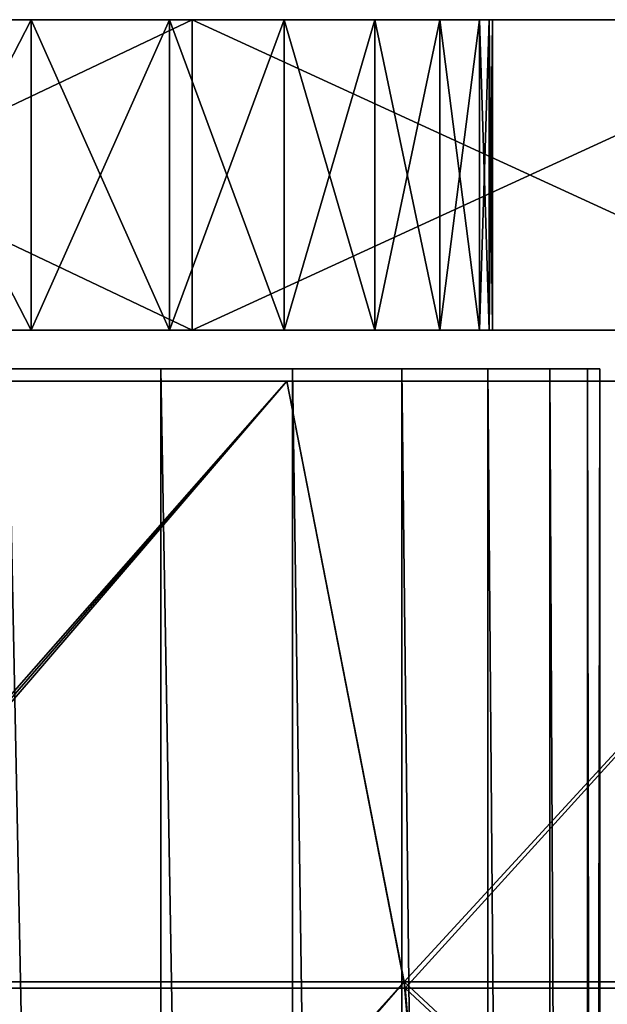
# Model space of a CAD drawing. Header units: millimetres. Extents: x -101 to 102, y -40 to 284.
# Tile 31 of 183: x -71.64 to -67.85, y 46.55 to 52.9. Entities that reach past the tile are written whole.
import ezdxf

# ---------------------------------------------------------------- set-up
doc = ezdxf.new("R2010")
doc.units = ezdxf.units.MM
doc.header["$LTSCALE"] = 65.185185
for name, color, linetype in [('129', 7, 'CONTINUOUS'), ('130', 7, 'CONTINUOUS'), ('133', 7, 'CONTINUOUS'), ('151', 7, 'CONTINUOUS'), ('152', 7, 'CONTINUOUS'), ('153', 7, 'CONTINUOUS'), ('156', 7, 'CONTINUOUS'), ('158', 7, 'CONTINUOUS')]:
    doc.layers.add(name, color=color, linetype=linetype)

msp = doc.modelspace()

# ---------------------------------------------------------------- linework, layer by layer
at = {"layer": '129', "color": 7, "linetype": 'Continuous'}
for points in [[(-74.0733, 50.5698, -41.2162), (-69.9151, 50.5698, -44.6119), (-73.2872, 46.7381, -40.3291), (-74.0733, 50.5698, -41.2162)], [(-69.9151, 50.5698, -44.6119), (-73.28, 46.6992, -40.3209), (-73.2872, 46.7381, -40.3291), (-69.9151, 50.5698, -44.6119)], [(-69.1599, 46.6992, -43.6841), (-73.28, 46.6992, -40.3209), (-69.9151, 50.5698, -44.6119), (-69.1599, 46.6992, -43.6841)], [(-65.5989, 50.5699, -47.8097), (-69.1599, 46.6992, -43.6841), (-69.9151, 50.5698, -44.6119), (-65.5989, 50.5699, -47.8097)], [(-64.8857, 46.6992, -46.8491), (-69.1599, 46.6992, -43.6841), (-65.5989, 50.5699, -47.8097), (-64.8857, 46.6992, -46.8491)], [(-73.28, 46.6992, -40.3209), (-69.1599, 46.6992, -43.6841), (-72.6382, 42.8479, -39.5962), (-73.28, 46.6992, -40.3209)], [(-69.1599, 46.6992, -43.6841), (-72.6201, 42.7255, -39.5759), (-72.6382, 42.8479, -39.5962), (-69.1599, 46.6992, -43.6841)], [(-68.8235, 42.7256, -42.6845), (-72.6201, 42.7255, -39.5759), (-69.1599, 46.6992, -43.6841), (-68.8235, 42.7256, -42.6845)], [(-64.8939, 42.7256, -45.6233), (-68.8235, 42.7256, -42.6845), (-69.1599, 46.6992, -43.6841), (-64.8939, 42.7256, -45.6233)], [(-64.8857, 46.6992, -46.8491), (-64.8939, 42.7256, -45.6233), (-69.1599, 46.6992, -43.6841), (-64.8857, 46.6992, -46.8491)]]:
    msp.add_3dface(points, dxfattribs=at)
at = {"layer": '130', "color": 7, "linetype": 'Continuous'}
for points in [[(-70.7355, 2.25, -9.8732), (-71.7107, 50.65, -11.2817), (-71.7233, 2.25, -11.2982), (-70.7355, 2.25, -9.8732)], [(-71.7233, 2.25, 11.2982), (-71.7107, 50.65, 11.2817), (-70.7355, 2.25, 9.8732), (-71.7233, 2.25, 11.2982)], [(-70.726, 50.65, -9.8581), (-71.7107, 50.65, -11.2817), (-70.7355, 2.25, -9.8732), (-70.726, 50.65, -9.8581)], [(-71.7107, 50.65, 11.2817), (-70.726, 50.65, 9.8581), (-70.7355, 2.25, 9.8732), (-71.7107, 50.65, 11.2817)], [(-69.8846, 2.25, -8.3623), (-70.726, 50.65, -9.8581), (-70.7355, 2.25, -9.8732), (-69.8846, 2.25, -8.3623)], [(-70.7355, 2.25, 9.8732), (-70.726, 50.65, 9.8581), (-69.8846, 2.25, 8.3623), (-70.7355, 2.25, 9.8732)], [(-69.8779, 50.65, -8.3491), (-70.726, 50.65, -9.8581), (-69.8846, 2.25, -8.3623), (-69.8779, 50.65, -8.3491)], [(-70.726, 50.65, 9.8581), (-69.8779, 50.65, 8.3491), (-69.8846, 2.25, 8.3623), (-70.726, 50.65, 9.8581)], [(-69.1781, 2.25, -6.7787), (-69.8779, 50.65, -8.3491), (-69.8846, 2.25, -8.3623), (-69.1781, 2.25, -6.7787)], [(-69.8846, 2.25, 8.3623), (-69.8779, 50.65, 8.3491), (-69.1781, 2.25, 6.7787), (-69.8846, 2.25, 8.3623)], [(-69.1738, 50.65, -6.7677), (-69.8779, 50.65, -8.3491), (-69.1781, 2.25, -6.7787), (-69.1738, 50.65, -6.7677)], [(-69.8779, 50.65, 8.3491), (-69.1738, 50.65, 6.7677), (-69.1781, 2.25, 6.7787), (-69.8779, 50.65, 8.3491)], [(-68.6221, 2.25, -5.1362), (-69.1738, 50.65, -6.7677), (-69.1781, 2.25, -6.7787), (-68.6221, 2.25, -5.1362)], [(-69.1781, 2.25, 6.7787), (-69.1738, 50.65, 6.7677), (-68.6221, 2.25, 5.1362), (-69.1781, 2.25, 6.7787)], [(-68.6197, 50.65, -5.1277), (-69.1738, 50.65, -6.7677), (-68.6221, 2.25, -5.1362), (-68.6197, 50.65, -5.1277)], [(-69.1738, 50.65, 6.7677), (-68.6197, 50.65, 5.1277), (-68.6221, 2.25, 5.1362), (-69.1738, 50.65, 6.7677)], [(-68.2215, 2.25, -3.4491), (-68.6197, 50.65, -5.1277), (-68.6221, 2.25, -5.1362), (-68.2215, 2.25, -3.4491)], [(-68.6221, 2.25, 5.1362), (-68.6197, 50.65, 5.1277), (-68.2215, 2.25, 3.4491), (-68.6221, 2.25, 5.1362)], [(-68.2204, 50.65, -3.4433), (-68.6197, 50.65, -5.1277), (-68.2215, 2.25, -3.4491), (-68.2204, 50.65, -3.4433)], [(-68.6197, 50.65, 5.1277), (-68.2204, 50.65, 3.4433), (-68.2215, 2.25, 3.4491), (-68.6197, 50.65, 5.1277)], [(-67.9797, 2.25, -1.7321), (-68.2204, 50.65, -3.4433), (-68.2215, 2.25, -3.4491), (-67.9797, 2.25, -1.7321)], [(-68.2215, 2.25, 3.4491), (-68.2204, 50.65, 3.4433), (-67.9797, 2.25, 1.7321), (-68.2215, 2.25, 3.4491)], [(-67.9795, 50.65, -1.7291), (-68.2204, 50.65, -3.4433), (-67.9797, 2.25, -1.7321), (-67.9795, 50.65, -1.7291)], [(-68.2204, 50.65, 3.4433), (-67.9795, 50.65, 1.7291), (-67.9797, 2.25, 1.7321), (-68.2204, 50.65, 3.4433)], [(-67.8989, 2.25, 0), (-67.9795, 50.65, -1.7291), (-67.9797, 2.25, -1.7321), (-67.8989, 2.25, 0)], [(-67.9795, 50.65, 1.7291), (-67.8989, 50.65, 0), (-67.9797, 2.25, 1.7321), (-67.9795, 50.65, 1.7291)], [(-67.9797, 2.25, 1.7321), (-67.8989, 50.65, 0), (-67.8989, 2.25, 0), (-67.9797, 2.25, 1.7321)], [(-67.8989, 50.65, 0), (-67.9795, 50.65, -1.7291), (-67.8989, 2.25, 0), (-67.8989, 50.65, 0)]]:
    msp.add_3dface(points, dxfattribs=at)
at = {"layer": '133', "color": 7, "linetype": 'Continuous'}
for points in [[(-69.9151, 50.5698, 44.6119), (-74.0733, 50.5698, 41.2162), (-73.2872, 46.7381, 40.3291), (-69.9151, 50.5698, 44.6119)], [(-73.2727, 46.6598, 40.3127), (-69.9151, 50.5698, 44.6119), (-73.2872, 46.7381, 40.3291), (-73.2727, 46.6598, 40.3127)], [(-69.153, 46.6598, 43.6755), (-69.9151, 50.5698, 44.6119), (-73.2727, 46.6598, 40.3127), (-69.153, 46.6598, 43.6755)], [(-65.5989, 50.5699, 47.8097), (-69.9151, 50.5698, 44.6119), (-69.153, 46.6598, 43.6755), (-65.5989, 50.5699, 47.8097)], [(-64.8793, 46.6598, 46.8402), (-65.5989, 50.5699, 47.8097), (-69.153, 46.6598, 43.6755), (-64.8793, 46.6598, 46.8402)], [(-69.153, 46.6598, 43.6755), (-73.2727, 46.6598, 40.3127), (-68.8183, 42.6857, 42.6773), (-69.153, 46.6598, 43.6755)], [(-73.2727, 46.6598, 40.3127), (-72.6382, 42.8479, 39.5962), (-68.8183, 42.6857, 42.6773), (-73.2727, 46.6598, 40.3127)], [(-64.8793, 46.6598, 46.8402), (-69.153, 46.6598, 43.6755), (-64.8894, 42.6857, 45.6157), (-64.8793, 46.6598, 46.8402)], [(-64.8894, 42.6857, 45.6157), (-69.153, 46.6598, 43.6755), (-68.8183, 42.6857, 42.6773), (-64.8894, 42.6857, 45.6157)]]:
    msp.add_3dface(points, dxfattribs=at)
at = {"layer": '151', "color": 7, "linetype": 'Continuous'}
for points in [[(-70.5254, 50.9, -45.4038), (-73.7525, 50.9, -12.6924), (-74.7325, 50.9, -41.9682), (-70.5254, 50.9, -45.4038)], [(-71.5612, 50.9, 9.7525), (-70.6714, 50.9, 8.254), (-74.7325, 50.9, 41.7272), (-71.5612, 50.9, 9.7525)], [(-74.7325, 50.9, 41.7272), (-70.6714, 50.9, 8.254), (-70.5254, 50.9, 45.1627), (-74.7325, 50.9, 41.7272)], [(-72.5931, 50.9, 11.1574), (-71.5612, 50.9, 9.7525), (-74.7325, 50.9, 41.7272), (-72.5931, 50.9, 11.1574)], [(-72.5931, 50.9, -11.3984), (-73.7525, 50.9, -12.6924), (-70.5254, 50.9, -45.4038), (-72.5931, 50.9, -11.3984)], [(-71.5612, 50.9, -9.9935), (-72.5931, 50.9, -11.3984), (-70.5254, 50.9, -45.4038), (-71.5612, 50.9, -9.9935)], [(-70.6714, 50.9, -8.495), (-71.5612, 50.9, -9.9935), (-70.5254, 50.9, -45.4038), (-70.6714, 50.9, -8.495)], [(-69.9323, 50.9, -6.919), (-70.6714, 50.9, -8.495), (-70.5254, 50.9, -45.4038), (-69.9323, 50.9, -6.919)], [(-70.6714, 50.9, 8.254), (-69.9323, 50.9, 6.678), (-70.5254, 50.9, 45.1627), (-70.6714, 50.9, 8.254)], [(-66.1721, 50.9, -48.6291), (-69.9323, 50.9, -6.919), (-70.5254, 50.9, -45.4038), (-66.1721, 50.9, -48.6291)], [(-68.675, 50.9, 1.6211), (-68.6113, 50.9, 0.7503), (-70.5254, 50.9, 45.1627), (-68.675, 50.9, 1.6211)], [(-70.5254, 50.9, 45.1627), (-68.6113, 50.9, 0.7503), (-66.1721, 50.9, -48.6291), (-70.5254, 50.9, 45.1627)], [(-68.9287, 50.9, 3.3438), (-68.675, 50.9, 1.6211), (-70.5254, 50.9, 45.1627), (-68.9287, 50.9, 3.3438)], [(-69.3491, 50.9, 5.0355), (-68.9287, 50.9, 3.3438), (-70.5254, 50.9, 45.1627), (-69.3491, 50.9, 5.0355)], [(-69.9323, 50.9, 6.678), (-69.3491, 50.9, 5.0355), (-70.5254, 50.9, 45.1627), (-69.9323, 50.9, 6.678)], [(-66.1721, 50.9, 48.3881), (-70.5254, 50.9, 45.1627), (-66.1721, 50.9, -48.6291), (-66.1721, 50.9, 48.3881)], [(-69.3491, 50.9, -5.2765), (-69.9323, 50.9, -6.919), (-66.1721, 50.9, -48.6291), (-69.3491, 50.9, -5.2765)], [(-68.9287, 50.9, -3.5849), (-69.3491, 50.9, -5.2765), (-66.1721, 50.9, -48.6291), (-68.9287, 50.9, -3.5849)], [(-68.675, 50.9, -1.8621), (-68.9287, 50.9, -3.5849), (-66.1721, 50.9, -48.6291), (-68.675, 50.9, -1.8621)], [(-68.6113, 50.9, -0.9913), (-68.675, 50.9, -1.8621), (-66.1721, 50.9, -48.6291), (-68.6113, 50.9, -0.9913)], [(-68.5899, 50.9, -0.1205), (-68.6113, 50.9, -0.9913), (-66.1721, 50.9, -48.6291), (-68.5899, 50.9, -0.1205)], [(-68.6113, 50.9, 0.7503), (-68.5899, 50.9, -0.1205), (-66.1721, 50.9, -48.6291), (-68.6113, 50.9, 0.7503)]]:
    msp.add_3dface(points, dxfattribs=at)
at = {"layer": '152', "color": 7, "linetype": 'Continuous'}
for points in [[(-70.5254, 52.9, -45.4038), (-74.7325, 52.9, -41.9682), (-70.6714, 52.9, -8.495), (-70.5254, 52.9, -45.4038)], [(-70.6714, 52.9, -8.495), (-74.7325, 52.9, -41.9682), (-71.5612, 52.9, -9.9935), (-70.6714, 52.9, -8.495)], [(-71.5612, 52.9, -9.9935), (-74.7325, 52.9, -41.9682), (-72.5931, 52.9, -11.3984), (-71.5612, 52.9, -9.9935)], [(-74.7325, 52.9, 41.7272), (-70.5254, 52.9, 45.1627), (-73.7525, 52.9, 12.4513), (-74.7325, 52.9, 41.7272)], [(-73.7525, 52.9, 12.4513), (-70.5254, 52.9, 45.1627), (-72.5931, 52.9, 11.1574), (-73.7525, 52.9, 12.4513)], [(-72.5931, 52.9, 11.1574), (-70.5254, 52.9, 45.1627), (-71.5612, 52.9, 9.7525), (-72.5931, 52.9, 11.1574)], [(-71.5612, 52.9, 9.7525), (-70.5254, 52.9, 45.1627), (-70.6714, 52.9, 8.254), (-71.5612, 52.9, 9.7525)], [(-69.9323, 52.9, -6.919), (-70.5254, 52.9, -45.4038), (-70.6714, 52.9, -8.495), (-69.9323, 52.9, -6.919)], [(-70.6714, 52.9, 8.254), (-70.5254, 52.9, 45.1627), (-69.9323, 52.9, 6.678), (-70.6714, 52.9, 8.254)], [(-66.1721, 52.9, -48.6291), (-70.5254, 52.9, -45.4038), (-66.1721, 52.9, 48.3881), (-66.1721, 52.9, -48.6291)], [(-66.1721, 52.9, 48.3881), (-70.5254, 52.9, -45.4038), (-68.6113, 52.9, -0.9913), (-66.1721, 52.9, 48.3881)], [(-68.6113, 52.9, -0.9913), (-70.5254, 52.9, -45.4038), (-68.675, 52.9, -1.8621), (-68.6113, 52.9, -0.9913)], [(-68.675, 52.9, -1.8621), (-70.5254, 52.9, -45.4038), (-68.9287, 52.9, -3.5849), (-68.675, 52.9, -1.8621)], [(-68.9287, 52.9, -3.5849), (-70.5254, 52.9, -45.4038), (-69.3491, 52.9, -5.2765), (-68.9287, 52.9, -3.5849)], [(-69.3491, 52.9, -5.2765), (-70.5254, 52.9, -45.4038), (-69.9323, 52.9, -6.919), (-69.3491, 52.9, -5.2765)], [(-70.5254, 52.9, 45.1627), (-66.1721, 52.9, 48.3881), (-69.9323, 52.9, 6.678), (-70.5254, 52.9, 45.1627)], [(-69.9323, 52.9, 6.678), (-66.1721, 52.9, 48.3881), (-69.3491, 52.9, 5.0355), (-69.9323, 52.9, 6.678)], [(-69.3491, 52.9, 5.0355), (-66.1721, 52.9, 48.3881), (-68.9287, 52.9, 3.3438), (-69.3491, 52.9, 5.0355)], [(-68.9287, 52.9, 3.3438), (-66.1721, 52.9, 48.3881), (-68.675, 52.9, 1.6211), (-68.9287, 52.9, 3.3438)], [(-68.675, 52.9, 1.6211), (-66.1721, 52.9, 48.3881), (-68.6113, 52.9, 0.7503), (-68.675, 52.9, 1.6211)], [(-68.6113, 52.9, 0.7503), (-66.1721, 52.9, 48.3881), (-68.5899, 52.9, -0.1205), (-68.6113, 52.9, 0.7503)], [(-68.5899, 52.9, -0.1205), (-66.1721, 52.9, 48.3881), (-68.6113, 52.9, -0.9913), (-68.5899, 52.9, -0.1205)]]:
    msp.add_3dface(points, dxfattribs=at)
at = {"layer": '153', "color": 7, "linetype": 'Continuous'}
for points in [[(-70.5254, 50.9, -45.4038), (-74.7325, 50.9, -41.9682), (-70.5254, 52.9, -45.4038), (-70.5254, 50.9, -45.4038)], [(-74.7325, 50.9, -41.9682), (-74.7325, 52.9, -41.9682), (-70.5254, 52.9, -45.4038), (-74.7325, 50.9, -41.9682)], [(-66.1721, 50.9, -48.6291), (-70.5254, 50.9, -45.4038), (-66.1721, 52.9, -48.6291), (-66.1721, 50.9, -48.6291)], [(-70.5254, 50.9, -45.4038), (-70.5254, 52.9, -45.4038), (-66.1721, 52.9, -48.6291), (-70.5254, 50.9, -45.4038)]]:
    msp.add_3dface(points, dxfattribs=at)
at = {"layer": '156', "color": 7, "linetype": 'Continuous'}
for points in [[(-72.5931, 50.9, -11.3984), (-71.5612, 50.9, -9.9935), (-72.5931, 52.9, -11.3984), (-72.5931, 50.9, -11.3984)], [(-71.5612, 50.9, -9.9935), (-71.5612, 52.9, -9.9935), (-72.5931, 52.9, -11.3984), (-71.5612, 50.9, -9.9935)], [(-71.5612, 50.9, 9.7525), (-72.5931, 50.9, 11.1574), (-71.5612, 52.9, 9.7525), (-71.5612, 50.9, 9.7525)], [(-72.5931, 50.9, 11.1574), (-72.5931, 52.9, 11.1574), (-71.5612, 52.9, 9.7525), (-72.5931, 50.9, 11.1574)], [(-71.5612, 50.9, -9.9935), (-70.6714, 50.9, -8.495), (-71.5612, 52.9, -9.9935), (-71.5612, 50.9, -9.9935)], [(-70.6714, 50.9, -8.495), (-70.6714, 52.9, -8.495), (-71.5612, 52.9, -9.9935), (-70.6714, 50.9, -8.495)], [(-70.6714, 50.9, 8.254), (-71.5612, 50.9, 9.7525), (-70.6714, 52.9, 8.254), (-70.6714, 50.9, 8.254)], [(-71.5612, 50.9, 9.7525), (-71.5612, 52.9, 9.7525), (-70.6714, 52.9, 8.254), (-71.5612, 50.9, 9.7525)], [(-70.6714, 50.9, -8.495), (-69.9323, 50.9, -6.919), (-70.6714, 52.9, -8.495), (-70.6714, 50.9, -8.495)], [(-69.9323, 50.9, -6.919), (-69.9323, 52.9, -6.919), (-70.6714, 52.9, -8.495), (-69.9323, 50.9, -6.919)], [(-69.9323, 50.9, 6.678), (-70.6714, 50.9, 8.254), (-69.9323, 52.9, 6.678), (-69.9323, 50.9, 6.678)], [(-70.6714, 50.9, 8.254), (-70.6714, 52.9, 8.254), (-69.9323, 52.9, 6.678), (-70.6714, 50.9, 8.254)], [(-69.9323, 50.9, -6.919), (-69.3491, 50.9, -5.2765), (-69.9323, 52.9, -6.919), (-69.9323, 50.9, -6.919)], [(-69.3491, 50.9, -5.2765), (-69.3491, 52.9, -5.2765), (-69.9323, 52.9, -6.919), (-69.3491, 50.9, -5.2765)], [(-69.3491, 50.9, 5.0355), (-69.9323, 50.9, 6.678), (-69.3491, 52.9, 5.0355), (-69.3491, 50.9, 5.0355)], [(-69.9323, 50.9, 6.678), (-69.9323, 52.9, 6.678), (-69.3491, 52.9, 5.0355), (-69.9323, 50.9, 6.678)], [(-69.3491, 50.9, -5.2765), (-68.9287, 50.9, -3.5849), (-69.3491, 52.9, -5.2765), (-69.3491, 50.9, -5.2765)], [(-68.9287, 50.9, -3.5849), (-68.9287, 52.9, -3.5849), (-69.3491, 52.9, -5.2765), (-68.9287, 50.9, -3.5849)], [(-68.9287, 50.9, 3.3438), (-69.3491, 50.9, 5.0355), (-68.9287, 52.9, 3.3438), (-68.9287, 50.9, 3.3438)], [(-69.3491, 50.9, 5.0355), (-69.3491, 52.9, 5.0355), (-68.9287, 52.9, 3.3438), (-69.3491, 50.9, 5.0355)], [(-68.9287, 50.9, -3.5849), (-68.675, 50.9, -1.8621), (-68.9287, 52.9, -3.5849), (-68.9287, 50.9, -3.5849)], [(-68.675, 50.9, -1.8621), (-68.675, 52.9, -1.8621), (-68.9287, 52.9, -3.5849), (-68.675, 50.9, -1.8621)], [(-68.675, 50.9, 1.6211), (-68.9287, 50.9, 3.3438), (-68.675, 52.9, 1.6211), (-68.675, 50.9, 1.6211)], [(-68.9287, 50.9, 3.3438), (-68.9287, 52.9, 3.3438), (-68.675, 52.9, 1.6211), (-68.9287, 50.9, 3.3438)], [(-68.675, 50.9, -1.8621), (-68.6113, 50.9, -0.9913), (-68.675, 52.9, -1.8621), (-68.675, 50.9, -1.8621)], [(-68.6113, 50.9, -0.9913), (-68.6113, 52.9, -0.9913), (-68.675, 52.9, -1.8621), (-68.6113, 50.9, -0.9913)], [(-68.6113, 50.9, 0.7503), (-68.675, 50.9, 1.6211), (-68.6113, 52.9, 0.7503), (-68.6113, 50.9, 0.7503)], [(-68.675, 50.9, 1.6211), (-68.675, 52.9, 1.6211), (-68.6113, 52.9, 0.7503), (-68.675, 50.9, 1.6211)], [(-68.6113, 50.9, -0.9913), (-68.5899, 50.9, -0.1205), (-68.6113, 52.9, -0.9913), (-68.6113, 50.9, -0.9913)], [(-68.5899, 50.9, -0.1205), (-68.6113, 50.9, 0.7503), (-68.5899, 52.9, -0.1205), (-68.5899, 50.9, -0.1205)], [(-68.5899, 50.9, -0.1205), (-68.5899, 52.9, -0.1205), (-68.6113, 52.9, -0.9913), (-68.5899, 50.9, -0.1205)], [(-68.6113, 50.9, 0.7503), (-68.6113, 52.9, 0.7503), (-68.5899, 52.9, -0.1205), (-68.6113, 50.9, 0.7503)]]:
    msp.add_3dface(points, dxfattribs=at)
at = {"layer": '158', "color": 7, "linetype": 'Continuous'}
for points in [[(-74.7325, 50.9, 41.7272), (-70.5254, 50.9, 45.1627), (-74.7325, 52.9, 41.7272), (-74.7325, 50.9, 41.7272)], [(-70.5254, 50.9, 45.1627), (-70.5254, 52.9, 45.1627), (-74.7325, 52.9, 41.7272), (-70.5254, 50.9, 45.1627)], [(-70.5254, 50.9, 45.1627), (-66.1721, 50.9, 48.3881), (-70.5254, 52.9, 45.1627), (-70.5254, 50.9, 45.1627)], [(-66.1721, 50.9, 48.3881), (-66.1721, 52.9, 48.3881), (-70.5254, 52.9, 45.1627), (-66.1721, 50.9, 48.3881)]]:
    msp.add_3dface(points, dxfattribs=at)

doc.saveas('drawing.dxf')
